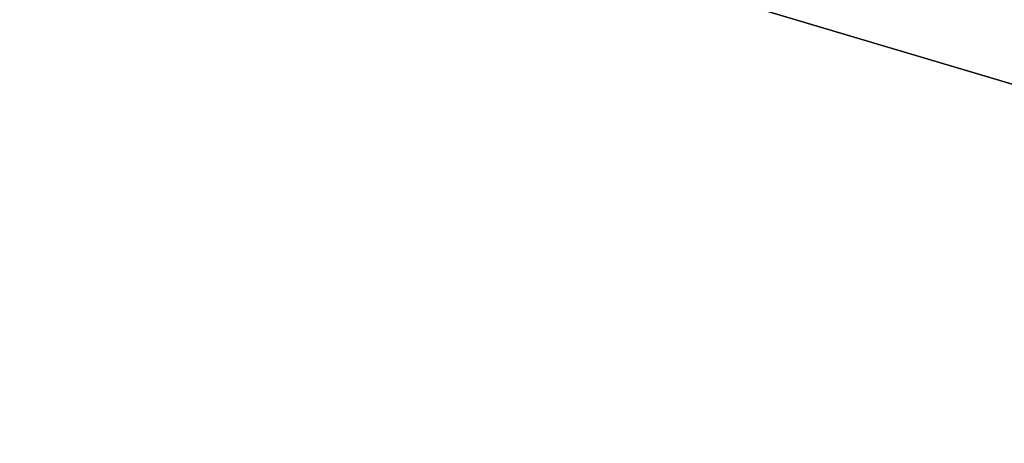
# Model space of a CAD drawing. Header units: millimetres. Extents: x -83 to 676, y -83 to 676.
# Tile 5 of 256: x 179 to 218, y 35 to 52. Entities that reach past the tile are written whole.
import ezdxf

# ---------------------------------------------------------------- set-up
doc = ezdxf.new("R2010")
doc.units = ezdxf.units.MM
doc.header["$MEASUREMENT"] = 0
doc.layers.add('IGES level 0', color=7, linetype='Continuous', true_color=0xff7878)

msp = doc.modelspace()

# ---------------------------------------------------------------- linework, layer by layer
at = {"layer": 'IGES level 0', "color": 254, "true_color": 0xcad1ee}
for p, q in [((237.1591607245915, 43.94373934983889, 48.0000000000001), (208.4000788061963, 52.48277952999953, 48.0000000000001)), ((208.4000788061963, 52.48277952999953, 47.0000000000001), (237.1591607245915, 43.94373934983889, 47.0000000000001)), ((237.1591607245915, 43.94373934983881, 47.5000000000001), (208.4000788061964, 52.48277952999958, 47.5000000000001))]:
    msp.add_line(p, q, dxfattribs=at)
at = {"layer": 'IGES level 0', "color": 11, "true_color": 0xff7887}
for p, q in [((208.4000788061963, 52.48277952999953, 48.0000000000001), (237.1591607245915, 43.94373934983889, 48.0000000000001)), ((208.4000788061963, 52.48277952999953, 47.0000000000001), (237.1591607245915, 43.94373934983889, 47.0000000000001))]:
    msp.add_line(p, q, dxfattribs=at)
at = {"layer": 'IGES level 0', "color": 153, "true_color": 0x5393cf}
for centre, radius in [((296.5, 296.5), 296.5), ((296.5, 296.5, -1.19999999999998), 296.5000000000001)]:
    msp.add_circle(centre, radius, dxfattribs=at)
at = {"layer": 'IGES level 0'}
for centre, radius in [((296.5, 296.5, 47), 296.5000000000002), ((296.5, 296.5), 296.5000000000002), ((296.5, 296.5, 47), 295.3000000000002), ((296.5, 296.5000000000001), 295.3000000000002)]:
    msp.add_circle(centre, radius, dxfattribs=at)
at = {"layer": 'IGES level 0', "color": 124, "true_color": 0x1aa180}
for centre in [(296.5, 296.5, 47.0000000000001), (296.5, 296.5000000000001, 45.8000000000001)]:
    msp.add_circle(centre, 294.9999999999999, dxfattribs=at)
at = {"layer": 'IGES level 0'}
for centre, radius, start, end in [((296.5, 296.5), 296.5000000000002, 225, 45), ((296.5, 296.5, 47), 296.5000000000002, 224.9999999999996, 45), ((296.5, 296.5, 23.5), 296.5000000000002, 225, 45), ((296.5, 296.5000000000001, 47), 295.3000000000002, 224.9999999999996, 44.99999999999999), ((296.5, 296.5000000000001), 295.3000000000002, 225, 44.99999999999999), ((296.5, 296.5, 23.5), 295.3000000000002, 225, 45.00000000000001)]:
    msp.add_arc(centre, radius, start, end, dxfattribs=at)
at = {"layer": 'IGES level 0', "color": 153, "true_color": 0x5393cf}
for centre, radius, start in [((296.5, 296.5, -1.19999999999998), 296.5, 164.9999999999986), ((296.5000000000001, 296.5000000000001), 296.5000000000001, 164.9999999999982), ((296.5000000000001, 296.5, -0.59999999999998), 296.5000000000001, 164.9999999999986)]:
    msp.add_arc(centre, radius, start, 344.9999999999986, dxfattribs=at)
at = {"layer": 'IGES level 0', "color": 124, "true_color": 0x1aa180}
for centre, start in [((296.5, 296.5, 45.8000000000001), 164.9999999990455), ((296.4999999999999, 296.5, 47.0000000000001), 164.9999999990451), ((296.5000000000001, 296.5, 46.4000000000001), 164.9999999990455)]:
    msp.add_arc(centre, 294.9999999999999, start, 344.9999999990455, dxfattribs=at)

doc.saveas('drawing.dxf')
